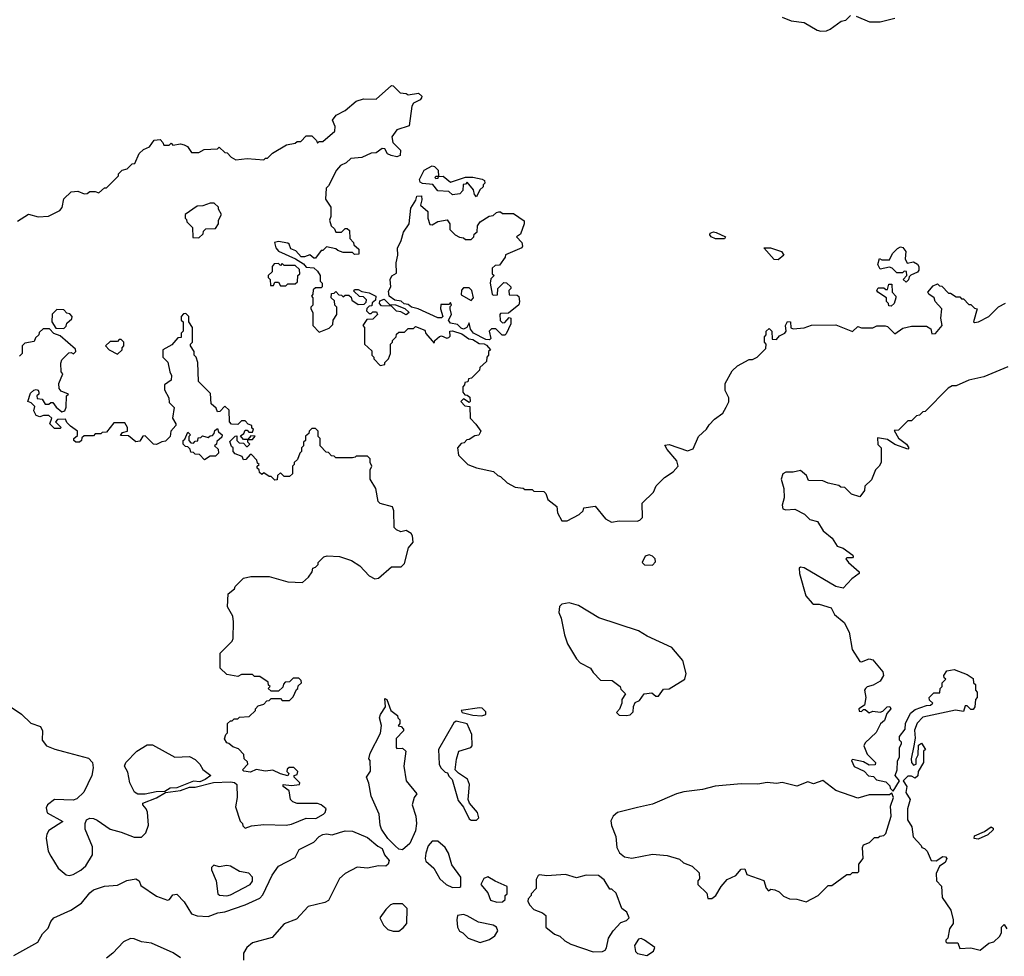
# Model space of a CAD drawing. Extents: x 2386423 to 2568864, y 578392 to 761999.
# Tile 43 of 256: x 2453567 to 2458886, y 641927 to 646988. Entities that reach past the tile are written whole.
import ezdxf

# ---------------------------------------------------------------- set-up
doc = ezdxf.new("R2010")
doc.units = 0

msp = doc.modelspace()

# ---------------------------------------------------------------- linework, layer by layer
at = {"layer": '0CON05XD'}
for points in [[(2457685, 647002), (2457735, 646982), (2457805, 646972), (2457875, 646932), (2457895, 646926.7), (2457925, 646927.5), (2457945, 646937.5), (2458005, 646980), (2458030, 646985), (2458055, 647010)], [(2458085, 647006.7), (2458157, 646977), (2458215, 646976.7), (2458295, 646996.7)], [(2453555, 645900), (2453615, 645937.5), (2453667, 645923), (2453723, 645927), (2453783, 645957), (2453797, 645973), (2453805, 646020), (2453845, 646057.5), (2453881.7, 646061.7), (2453915, 646047.5), (2453931.7, 646048.3), (2453945, 646060), (2453975, 646060), (2453995, 646052.5), (2454025, 646080), (2454035, 646080), (2454100, 646145), (2454100, 646155), (2454120, 646175), (2454148.3, 646181.7), (2454175, 646210), (2454188.3, 646211.7), (2454212.5, 646265), (2454235, 646287.5), (2454268.3, 646301.7), (2454293, 646337), (2454325, 646340), (2454340, 646325), (2454345, 646310), (2454375, 646310), (2454385, 646320), (2454395, 646310), (2454435, 646316.7), (2454455, 646312.5), (2454473, 646303), (2454495, 646270), (2454535, 646270), (2454563, 646287), (2454635, 646290), (2454645, 646300), (2454675, 646270), (2454688.3, 646268.3), (2454710, 646245), (2454735, 646230), (2454795, 646237.5), (2454885, 646230), (2454895, 646240), (2454905, 646240), (2454933, 646267), (2455008.3, 646311.7), (2455055, 646320), (2455065, 646330), (2455085, 646330), (2455115, 646360), (2455145, 646360), (2455170, 646335), (2455175, 646320), (2455185, 646330), (2455205, 646330), (2455270, 646385), (2455271.7, 646411.7), (2455257.5, 646445), (2455277, 646473), (2455325, 646497.5), (2455385, 646547.5), (2455425, 646560), (2455491.7, 646558.3), (2455575, 646632.5), (2455585, 646630), (2455623, 646593), (2455655, 646590), (2455665, 646582.5), (2455721.7, 646591.7), (2455740, 646575), (2455737.5, 646565), (2455730, 646555), (2455693.6, 646536.4), (2455685, 646520), (2455670, 646415), (2455605, 646392.5), (2455577.5, 646355), (2455582.5, 646325), (2455623.6, 646283.6), (2455622.5, 646255), (2455605, 646246.7), (2455574, 646254), (2455553.3, 646263.3), (2455540, 646290), (2455525, 646292.5), (2455491.7, 646268.3), (2455465, 646266.7), (2455415, 646243.3), (2455355, 646237.5), (2455330, 646215), (2455300.7, 646199.3), (2455277.5, 646175), (2455235, 646090), (2455223, 646077), (2455218.3, 646018.3), (2455247.5, 645975), (2455247.5, 645925), (2455240, 645905), (2455250, 645875), (2455268.3, 645858.3), (2455275, 645840), (2455305, 645840), (2455325, 645860), (2455335, 645860), (2455348.3, 645848.3), (2455350, 645805), (2455370, 645785), (2455371.7, 645771.7), (2455398.3, 645748.3), (2455398.3, 645721.7), (2455375, 645720), (2455365, 645730), (2455315, 645730), (2455285, 645740), (2455275, 645750), (2455225, 645760), (2455205, 645740), (2455195, 645740), (2455165, 645700), (2455155, 645700), (2455135, 645717.5), (2455105, 645706.7), (2455087, 645707), (2455058.8, 645738.8), (2455030.7, 645750.7), (2455023.3, 645775), (2455015, 645781.2), (2454965, 645790), (2454943.3, 645785), (2454950, 645755), (2454965, 645737.5), (2455056.2, 645696.2), (2455099.3, 645669.3), (2455115, 645650), (2455155, 645646.7), (2455175, 645630), (2455190, 645605), (2455190, 645575), (2455200, 645565), (2455200, 645545), (2455195, 645540), (2455165, 645540), (2455151.7, 645528.3), (2455150, 645505), (2455142.5, 645495), (2455150, 645485), (2455150, 645445), (2455140, 645435), (2455140, 645425), (2455150, 645405), (2455150, 645335), (2455185, 645300), (2455238.3, 645321.7), (2455258.3, 645341.7), (2455260, 645365), (2455280, 645395), (2455280, 645435), (2455270, 645445), (2455268.3, 645468.3), (2455250, 645485), (2455251.7, 645508.3), (2455265, 645510), (2455275, 645520), (2455291.7, 645501.7), (2455305, 645500), (2455315, 645490), (2455325, 645500), (2455345, 645500), (2455358.3, 645488.3), (2455361.7, 645471.7), (2455395, 645450), (2455428.3, 645451.7), (2455438.3, 645461.7), (2455440, 645475), (2455425, 645490), (2455401.7, 645491.7), (2455371.7, 645521.7), (2455375, 645530), (2455395, 645530), (2455415, 645520), (2455455, 645512.5), (2455490, 645495), (2455488.3, 645471.7), (2455471.7, 645458.3), (2455468.3, 645441.7), (2455455, 645440), (2455441.7, 645428.3), (2455440, 645415), (2455455, 645400), (2455465, 645400), (2455475, 645410), (2455495, 645410), (2455500, 645395), (2455475, 645370), (2455441.7, 645368.3), (2455420, 645335), (2455430, 645325), (2455430, 645235), (2455468.3, 645198.3), (2455470, 645175), (2455480, 645165), (2455480, 645155), (2455515, 645120), (2455540, 645125), (2455540, 645135), (2455560, 645155), (2455570, 645185), (2455570, 645235), (2455580, 645245), (2455580, 645255), (2455600, 645275), (2455601.7, 645288.3), (2455615, 645300), (2455645, 645300), (2455665, 645320), (2455695, 645320), (2455705, 645330), (2455755, 645310), (2455761.7, 645291.7), (2455805, 645240), (2455810, 645255), (2455835, 645276.7), (2455845, 645280), (2455875, 645267.5), (2455885, 645270), (2455891.7, 645278.3), (2455890, 645305), (2455905, 645307.5), (2455955, 645290), (2455993, 645263), (2456015, 645260), (2456048.3, 645238.3), (2456076.4, 645236.4), (2456089.3, 645229.3), (2456110, 645205), (2456100, 645195), (2456100, 645175), (2456090, 645165), (2456088.3, 645141.7), (2456051.7, 645108.3), (2456050, 645095), (2456008.3, 645051.7), (2455991.7, 645048.3), (2455988.3, 645031.7), (2455971.7, 645028.3), (2455970, 645015), (2455960, 645005), (2455960, 644975), (2455971.7, 644961.7), (2455985, 644960), (2455998.3, 644948.3), (2456000, 644925), (2455995, 644920), (2455965, 644940), (2455950, 644925), (2455971.7, 644901.7), (2455998.3, 644898.3), (2456000, 644835), (2456031.7, 644801.7), (2456057.5, 644765), (2456046.4, 644743.6), (2456025, 644740), (2455995, 644720), (2455981.7, 644718.3), (2455968.3, 644701.7), (2455951.7, 644698.3), (2455932.5, 644675), (2455937.5, 644635), (2455987.5, 644585), (2456035, 644566.7), (2456127, 644547), (2456150, 644525), (2456165, 644520), (2456200, 644485), (2456243, 644463), (2456287, 644457), (2456295, 644450), (2456335, 644450), (2456345, 644440), (2456398.3, 644438.3), (2456408.3, 644428.3), (2456420, 644395), (2456468.3, 644358.3), (2456473, 644323), (2456495, 644280), (2456525, 644280), (2456590, 644315), (2456610, 644335), (2456615, 644350), (2456675, 644360), (2456730.7, 644290.7), (2456763, 644273), (2456805, 644280), (2456901.7, 644278.3), (2456917, 644283), (2456931.7, 644298.3), (2456930, 644375), (2456990, 644435), (2457005, 644470), (2457050, 644515), (2457097.5, 644545), (2457123.3, 644575), (2457116, 644605), (2457063.8, 644665), (2457051.7, 644688.3), (2457075, 644692.5), (2457175, 644658.8), (2457205, 644670), (2457233.9, 644736.1), (2457277.5, 644775), (2457290.7, 644799.3), (2457320.7, 644829.3), (2457365, 644862.5), (2457383.3, 644895), (2457397, 644923), (2457397.5, 644945), (2457377.5, 644985), (2457378.3, 645021.7), (2457415, 645090)], [(2456035, 646030), (2456023, 646043), (2456018.3, 646068.3), (2455985, 646110), (2455975, 646100), (2455961.7, 646098.3), (2455960, 646065), (2455945, 646047.5), (2455905, 646042.5), (2455885, 646060), (2455825, 646062.5), (2455798.3, 646098.3), (2455743.6, 646103.6), (2455730.7, 646110.7), (2455726.7, 646125), (2455752.5, 646175), (2455795, 646198.8), (2455807.5, 646195), (2455827.5, 646175), (2455830, 646140), (2455815, 646140), (2455810, 646135), (2455815, 646130), (2455828.3, 646131.7), (2455830, 646140), (2455855, 646142.5), (2455895, 646110), (2455975, 646136.7), (2456015, 646136.7), (2456065, 646126.7), (2456078.3, 646118.3), (2456080, 646105), (2456070, 646095), (2456070, 646085), (2456051.7, 646068.3), (2456035, 646030)], [(2454535, 645810), (2454558.3, 645831.7), (2454560, 645845), (2454571.7, 645858.3), (2454625, 645860), (2454640, 645885), (2454640, 645905), (2454657.5, 645935), (2454640, 645965), (2454640, 645975), (2454617, 645997), (2454595, 645997.5), (2454557, 645983), (2454525, 645980), (2454460, 645935), (2454460, 645915), (2454468.3, 645908.3), (2454470, 645895), (2454500, 645865), (2454501.7, 645811.7), (2454535, 645810)], [(2456105, 645257.5), (2456085, 645260), (2456017.5, 645295), (2456002.5, 645315), (2455995, 645350), (2455982.5, 645325), (2455965, 645316.7), (2455951.7, 645321.7), (2455931.7, 645341.7), (2455895, 645347.5), (2455882.5, 645365), (2455900, 645395), (2455892.5, 645425), (2455892.5, 645437.5), (2455900, 645445), (2455895, 645460), (2455885, 645450), (2455841.7, 645448.3), (2455840, 645425), (2455852.5, 645385), (2455845, 645377.5), (2455825, 645376.7), (2455720, 645425), (2455683.8, 645433.8), (2455665, 645450), (2455643, 645453), (2455627, 645467), (2455593, 645473), (2455562.5, 645495), (2455558.3, 645521.7), (2455572.5, 645545), (2455567.5, 645585), (2455576.7, 645603.3), (2455601.7, 645618.3), (2455601.2, 645675), (2455610, 645715), (2455607, 645753), (2455628, 645795), (2455640.5, 645839.5), (2455670, 645885), (2455679.5, 645970.5), (2455707, 646013), (2455712.5, 646035), (2455737, 646037), (2455740, 646015), (2455732.5, 645985), (2455771.7, 645951.7), (2455772.5, 645915), (2455781.7, 645881.7), (2455795, 645880), (2455825, 645897.5), (2455877, 645907), (2455890, 645885), (2455890, 645855), (2455920, 645825), (2455943, 645813), (2455965, 645810), (2455975, 645800), (2456005, 645800), (2456020, 645815), (2456021.7, 645828.3), (2456038.3, 645841.7), (2456040, 645875), (2456053.6, 645896.4), (2456103, 645927), (2456125, 645930), (2456143, 645947), (2456155, 645950), (2456165, 645950), (2456175, 645940), (2456235, 645940), (2456291.7, 645901.7), (2456292.5, 645885), (2456271.7, 645828.3), (2456250, 645815), (2456280, 645785), (2456282.5, 645765), (2456280, 645755), (2456191.7, 645718.3), (2456190, 645705), (2456158.3, 645661.7), (2456135, 645660), (2456120, 645645), (2456120, 645615), (2456130, 645605), (2456111.7, 645588.3), (2456107.5, 645565), (2456120, 645505), (2456125, 645500), (2456148.3, 645501.7), (2456150, 645535), (2456181.7, 645568.3), (2456197, 645567), (2456220, 645545), (2456220, 645535), (2456210, 645525), (2456211.7, 645501.7), (2456255, 645500), (2456262.5, 645492.5), (2456267.5, 645465), (2456262.5, 645447.5), (2456208.3, 645401.7), (2456165, 645400), (2456160, 645395), (2456162.5, 645362.5), (2456175, 645350), (2456188.3, 645351.7), (2456211.7, 645378.3), (2456220, 645375), (2456220, 645345), (2456195, 645290), (2456187, 645283), (2456173, 645283), (2456138.3, 645318.3), (2456115, 645317.5), (2456102.5, 645305), (2456112.5, 645265), (2456105, 645257.5)], [(2457325, 645803.3), (2457302, 645815), (2457294.3, 645825), (2457296, 645835), (2457315, 645842.2), (2457328.6, 645838.6), (2457380, 645815), (2457375, 645804.3), (2457325, 645803.3)], [(2457665, 645691.1), (2457643, 645693), (2457587.5, 645755), (2457622.5, 645755), (2457681.4, 645735), (2457694, 645715), (2457665, 645691.1)], [(2458355, 645570), (2458340, 645585), (2458360, 645605), (2458358.3, 645628.3), (2458345, 645630), (2458335, 645620), (2458305, 645620), (2458280, 645645), (2458265, 645650), (2458215, 645640), (2458202.5, 645665), (2458211.7, 645698.3), (2458225, 645690), (2458265, 645690), (2458282.5, 645725), (2458308.3, 645751.7), (2458325, 645760), (2458337.5, 645757.5), (2458353.3, 645735), (2458350, 645695), (2458361.7, 645671.7), (2458395, 645680), (2458417.7, 645667.7), (2458423.6, 645653.6), (2458423.3, 645635), (2458416.4, 645623.6), (2458381.7, 645608.3), (2458371.7, 645598.3), (2458368.3, 645581.7), (2458355, 645570)], [(2455005, 645550), (2455015, 645560), (2455055, 645560), (2455068.3, 645571.7), (2455070, 645605), (2455080, 645615), (2455078.3, 645638.3), (2455055, 645660), (2454995, 645660), (2454985, 645670), (2454975, 645660), (2454965, 645670), (2454941.7, 645668.3), (2454930, 645655), (2454930, 645625), (2454910, 645605), (2454910, 645595), (2454920, 645585), (2454921.7, 645551.7), (2454938.3, 645551.7), (2454945, 645570), (2454965, 645570), (2454975, 645550), (2455005, 645550)], [(2456005, 645470), (2456017.5, 645485), (2456010, 645525), (2455995, 645540), (2455965, 645540), (2455953, 645527), (2455951.7, 645501.7), (2456005, 645470)], [(2457415, 645090), (2457445, 645117.5), (2457508.3, 645151.7), (2457525, 645152.5), (2457550, 645165), (2457598.3, 645211.7), (2457600, 645235), (2457590, 645245), (2457590, 645275), (2457600, 645285), (2457600, 645305), (2457615, 645320), (2457630, 645305), (2457631.7, 645261.7), (2457655, 645260), (2457670.8, 645279.2), (2457700, 645295), (2457706.7, 645305), (2457703.1, 645335), (2457715, 645358), (2457730, 645355), (2457733.3, 645323.3), (2457745, 645317.5), (2457805, 645322.5), (2457845, 645337.5), (2457975, 645340), (2458065, 645303.3), (2458095, 645330), (2458115, 645322.5), (2458175, 645322.5), (2458197, 645333), (2458243, 645333), (2458255, 645330), (2458295, 645290), (2458338.3, 645321.7), (2458385, 645332.5), (2458465, 645332.5), (2458488.3, 645318.3), (2458495, 645290), (2458515, 645292.5), (2458550, 645335), (2458542.5, 645375), (2458547.5, 645425), (2458512.5, 645465), (2458506.7, 645485), (2458477.5, 645505), (2458472.5, 645515), (2458500.7, 645549.3), (2458525, 645560), (2458535, 645550), (2458548.3, 645548.3), (2458585, 645510), (2458595, 645510), (2458625, 645490), (2458645, 645490), (2458655, 645480), (2458665, 645480), (2458695, 645450), (2458705, 645450), (2458725, 645430), (2458740, 645425), (2458720, 645355), (2458725, 645352.5), (2458746.7, 645355), (2458801.4, 645385), (2458855, 645436.2), (2458893, 645457)], [(2458275, 645440), (2458261.7, 645441.7), (2458260, 645455), (2458250, 645465), (2458250, 645485), (2458202.5, 645515), (2458197.5, 645525), (2458205, 645540), (2458235, 645540), (2458245, 645530), (2458255, 645530), (2458261.7, 645558.3), (2458278.3, 645558.3), (2458280, 645515), (2458300, 645495), (2458300, 645485), (2458290, 645455), (2458275, 645440)], [(2455655, 645392.5), (2455625, 645410), (2455603, 645413), (2455575, 645440), (2455521.7, 645441.7), (2455510, 645455), (2455511.7, 645468.3), (2455535, 645477.5), (2455565, 645450), (2455597, 645447), (2455647, 645427), (2455670, 645405), (2455655, 645392.5)], [(2453805, 645320), (2453818.3, 645331.7), (2453821.7, 645348.3), (2453848.3, 645371.7), (2453850, 645385), (2453838.3, 645398.3), (2453821.7, 645401.7), (2453805, 645420), (2453768.3, 645421.7), (2453743, 645397), (2453740, 645355), (2453761.7, 645321.7), (2453805, 645320)], [(2453510.5, 643280.5), (2453577.5, 643235), (2453627, 643187), (2453678.9, 643168.9), (2453690, 643145), (2453687.5, 643095), (2453712.5, 643065), (2453756.1, 643046.1), (2453804.2, 643034.2), (2453938.3, 642998.3), (2453960, 642975), (2453963.3, 642945), (2453956.2, 642905), (2453913.3, 642815), (2453875, 642777.5), (2453855, 642771.2), (2453755, 642773.8), (2453717.5, 642745), (2453710.7, 642729.3), (2453715, 642702.5), (2453800, 642655), (2453725, 642606.7), (2453712.7, 642587.3), (2453710, 642565), (2453721.2, 642495), (2453735, 642467.5), (2453774.2, 642404.2), (2453818.3, 642368.3), (2453835, 642363.3), (2453855, 642368.8), (2453897.4, 642392.6), (2453923.4, 642416.6), (2453959.5, 642475), (2453959.4, 642519.4), (2453920, 642615), (2453920, 642645), (2453927.5, 642665), (2453945, 642673.8), (2453965, 642671.2), (2453985, 642663.3), (2454055, 642613.8), (2454115, 642598.8), (2454185, 642571.2), (2454225, 642571.2), (2454248.8, 642595), (2454263.3, 642635), (2454256.4, 642706.4), (2454250, 642725), (2454232.5, 642745), (2454232.5, 642755), (2454305, 642784), (2454355, 642812.5), (2454435, 642824), (2454485, 642841.2), (2454515, 642841.2), (2454613.8, 642866.2), (2454705, 642870), (2454727, 642867), (2454740, 642855), (2454742.5, 642785), (2454732.5, 642735), (2454758.3, 642658.3), (2454770, 642645), (2454771.7, 642631.7), (2454785, 642620), (2454818.3, 642631.7), (2454885, 642640), (2455006.4, 642636.4), (2455035, 642642), (2455115, 642673.8), (2455167.3, 642672.7), (2455207.5, 642695), (2455217.5, 642705), (2455222.5, 642725), (2455195, 642746.2), (2455175, 642752.5), (2455065, 642752.5), (2455041.7, 642761.7), (2455030, 642775), (2455021.7, 642821.7), (2454990, 642845), (2454990, 642855), (2455035, 642850), (2455077.5, 642855), (2455080, 642865), (2455050, 642895), (2455050, 642905), (2455065, 642910), (2455070, 642925), (2455048.3, 642948.3), (2455023, 642947), (2455011.7, 642938.3), (2455010, 642925), (2455020, 642915), (2455015, 642902.5), (2454975, 642912.5), (2454935, 642932.5), (2454895, 642927.5), (2454845, 642937.5), (2454813, 642923), (2454778.3, 642928.3), (2454770, 642935), (2454800, 642965), (2454798.3, 642978.3), (2454780, 642995), (2454778.3, 643018.3), (2454748.3, 643048.3), (2454718.3, 643058.3), (2454697, 643077), (2454685, 643080), (2454673, 643103), (2454680, 643125), (2454690, 643135), (2454690, 643185), (2454705, 643200), (2454715, 643200), (2454725, 643210), (2454745, 643210), (2454755, 643220), (2454807, 643223), (2454840, 643255), (2454840, 643265), (2454855, 643280), (2454885, 643290), (2454901.7, 643308.3), (2454915, 643310), (2454925, 643320), (2454975, 643320), (2454985, 643310), (2455025, 643310), (2455045, 643330), (2455061.7, 643368.3), (2455070, 643375), (2455071.7, 643388.3), (2455090, 643405), (2455088.3, 643418.3), (2455075, 643430), (2455045, 643430), (2455025, 643410), (2455001.7, 643408.3), (2454991.7, 643398.3), (2454988.3, 643381.7), (2454965, 643360), (2454925, 643360), (2454910, 643375), (2454920, 643385), (2454911.7, 643391.7), (2454908.3, 643408.3), (2454865, 643440), (2454835, 643440), (2454825, 643450), (2454765, 643450), (2454745, 643440), (2454685, 643450), (2454650, 643485), (2454650, 643565), (2454715, 643630), (2454720, 643645), (2454722.5, 643735), (2454717.5, 643765), (2454690, 643815), (2454692.5, 643885), (2454726.4, 643913.6), (2454730, 643925), (2454775, 643970), (2454815, 643980), (2454915, 643980), (2455015, 643950), (2455095, 643947.5), (2455127.5, 643975), (2455147.5, 644005), (2455150, 644025), (2455165, 644030), (2455180, 644045), (2455180, 644055), (2455210, 644085), (2455228.3, 644091.7), (2455295, 644086.7), (2455360, 644065), (2455405, 644037.5), (2455455, 643983.8), (2455485, 643966.7), (2455505, 643971.2), (2455575, 644032.5), (2455628.3, 644031.7), (2455645, 644050), (2455666.4, 644133.6), (2455693.3, 644165), (2455689.5, 644199.5), (2455681.7, 644211.7), (2455655, 644227.5), (2455625, 644220), (2455601.7, 644231.7), (2455590, 644245), (2455587.5, 644335), (2455580, 644355), (2455515, 644373.3), (2455503.9, 644383.9), (2455490, 644455), (2455460, 644505), (2455460, 644555), (2455470, 644575), (2455460, 644595), (2455460, 644615), (2455445, 644630), (2455385, 644630), (2455380, 644625), (2455365, 644620), (2455275, 644620), (2455265, 644630), (2455251.7, 644631.7), (2455235, 644650), (2455221.7, 644651.7), (2455190, 644685), (2455190, 644725), (2455180, 644735), (2455180, 644765), (2455165, 644780), (2455145, 644780), (2455130, 644765), (2455128.3, 644751.7), (2455111.7, 644738.3), (2455110, 644715), (2455100, 644705), (2455100, 644685), (2455090, 644675), (2455090, 644655), (2455080, 644645), (2455068.3, 644611.7), (2455050, 644595), (2455050, 644585), (2455040, 644575), (2455040, 644535), (2455025, 644520), (2454995, 644520), (2454975, 644540), (2454960, 644525), (2454958.3, 644501.7), (2454945, 644500), (2454925, 644520), (2454915, 644520), (2454885, 644540), (2454875, 644530), (2454861.7, 644541.7), (2454860, 644555), (2454850, 644565), (2454850, 644575), (2454860, 644585), (2454851.7, 644591.7), (2454848.3, 644608.3), (2454818.3, 644638.3), (2454811.7, 644638.3), (2454788.3, 644611.7), (2454775, 644610), (2454768.3, 644628.3), (2454731.7, 644641.7), (2454720, 644655), (2454720, 644675), (2454711.7, 644681.7), (2454701.7, 644708.3), (2454731.7, 644738.3), (2454740, 644740), (2454740, 644715), (2454751.7, 644701.7), (2454775, 644700), (2454791.7, 644681.7), (2454798.3, 644681.7), (2454810, 644695), (2454800, 644705), (2454800, 644720), (2454825, 644720), (2454838.3, 644738.3), (2454815, 644740), (2454800, 644720), (2454775, 644720), (2454760, 644740), (2454778.3, 644751.7), (2454785, 644770), (2454795, 644770), (2454805, 644760), (2454825, 644760), (2454830, 644775), (2454821.7, 644781.7), (2454820, 644795), (2454801.7, 644801.7), (2454785, 644820), (2454765, 644820), (2454745, 644800), (2454711.7, 644801.7), (2454700, 644815), (2454698.3, 644878.3), (2454675, 644900), (2454648.3, 644871.7), (2454635, 644870), (2454628.3, 644888.3), (2454601.7, 644911.7), (2454598.3, 644968.3), (2454533, 645033), (2454530, 645135), (2454520, 645165), (2454510, 645175), (2454510, 645195), (2454490, 645225), (2454490, 645235), (2454500, 645245), (2454500, 645325), (2454480, 645355), (2454480, 645385), (2454465, 645400), (2454451.7, 645398.3), (2454440, 645385), (2454440, 645365), (2454450, 645355), (2454450, 645305), (2454440, 645295), (2454438.3, 645271.7), (2454421.7, 645268.3), (2454388.3, 645231.7), (2454340, 645205), (2454340, 645165), (2454367, 645137), (2454377.5, 645085), (2454387.5, 645065), (2454385, 645040), (2454350, 645015), (2454348.3, 644988.3), (2454372.5, 644945), (2454375, 644920), (2454401.7, 644891.7), (2454392.5, 644835), (2454410, 644805), (2454410, 644795), (2454382.5, 644765), (2454380, 644735), (2454355, 644710), (2454335, 644707.5), (2454305, 644692.5), (2454290, 644695), (2454245, 644740), (2454231.7, 644738.3), (2454215, 644710), (2454195, 644707.5), (2454155, 644740), (2454111.7, 644741.7), (2454121.7, 644758.3), (2454150, 644765), (2454150, 644785), (2454135, 644810), (2454075, 644810), (2454035, 644760), (2454013, 644757), (2454005, 644750), (2453975, 644750), (2453965, 644740), (2453915, 644740), (2453901.7, 644728.3), (2453900, 644715), (2453890, 644705), (2453870, 644705), (2453860, 644715), (2453860, 644725), (2453878.3, 644741.7), (2453880, 644765), (2453841.7, 644791.7), (2453821.7, 644811.7), (2453815, 644830), (2453771.7, 644828.3), (2453760, 644815), (2453790, 644785), (2453785, 644780), (2453755, 644780), (2453730, 644805), (2453740, 644835), (2453725, 644850), (2453695, 644850), (2453675, 644842.5), (2453655, 644850), (2453642.5, 644875), (2453648.3, 644898.3), (2453628.3, 644918.3), (2453610, 644925), (2453625, 644970), (2453643, 644987), (2453655, 644990), (2453666.4, 644986.4), (2453670, 644975), (2453670, 644965), (2453660, 644955), (2453661.7, 644941.7), (2453688.3, 644938.3), (2453705, 644910), (2453725, 644910), (2453735, 644920), (2453745, 644920), (2453763.6, 644893.6), (2453795, 644870), (2453810, 644875), (2453817.5, 644895), (2453820, 644955), (2453830, 644965), (2453791.7, 644981.7), (2453780, 644995), (2453778.3, 645021.7), (2453800, 645075), (2453790, 645085), (2453788.3, 645131.7), (2453795, 645150), (2453831.7, 645188.3), (2453845, 645190), (2453858.3, 645181.7), (2453870, 645195), (2453868.3, 645208.3), (2453785, 645280), (2453751.7, 645291.7), (2453728.3, 645318.3), (2453693, 645317), (2453671.7, 645298.3), (2453670, 645285), (2453651.7, 645268.3), (2453645, 645250), (2453595, 645240), (2453580, 645225), (2453580, 645185), (2453565, 645170)], [(2454095, 645180), (2454120, 645205), (2454120, 645215), (2454130, 645225), (2454130, 645245), (2454115, 645260), (2454105, 645260), (2454095, 645250), (2454055, 645250), (2454030, 645225), (2454050, 645205), (2454095, 645180)], [(2458905, 645112.5), (2458775, 645057.5)], [(2458775, 645057.5), (2458695, 645040), (2458625, 645010), (2458605, 645010), (2458583, 644997), (2458458.3, 644871.7), (2458445, 644870), (2458428.3, 644851.7), (2458411.7, 644848.3), (2458385, 644820), (2458365, 644820), (2458315, 644770), (2458291.7, 644768.3), (2458315, 644727.5), (2458356.7, 644695), (2458370, 644675), (2458365, 644667.5), (2458295, 644693.3), (2458255, 644720), (2458201.7, 644728.3), (2458203, 644693), (2458220, 644675), (2458220, 644595), (2458210, 644575), (2458190, 644555), (2458168.3, 644501.7), (2458131.7, 644468.3), (2458130, 644445), (2458105, 644410), (2458060, 644425), (2458025, 644460), (2458003, 644463), (2457991.7, 644471.7), (2457935, 644483.8), (2457905, 644496.7), (2457828.3, 644498.3), (2457816.7, 644525), (2457785, 644552.5), (2457745, 644542.5), (2457705, 644543.3), (2457690, 644535), (2457681.2, 644505), (2457694, 644455), (2457696.2, 644405), (2457686.2, 644365), (2457690, 644345), (2457705, 644340), (2457755, 644342.5), (2457806.1, 644316.1), (2457835, 644287.5), (2457876.4, 644276.4), (2457907, 644227), (2457956.4, 644186.4), (2457983.6, 644143.6), (2458015, 644133.3), (2458067.5, 644095), (2458070, 644085), (2458065, 644080), (2458035, 644080), (2458030, 644075), (2458043.3, 644055), (2458102.5, 644005), (2458102.5, 643995), (2458062.5, 643967.5), (2458015, 643916), (2457976.2, 643925), (2457805, 644025.7), (2457785, 644030), (2457777.5, 644025), (2457780, 643995), (2457814.4, 643875), (2457848, 643835), (2457855, 643829.2), (2457885, 643829.1), (2457950.5, 643810.5), (2457968.2, 643775), (2458021.1, 643731.1), (2458048.6, 643678.6), (2458064.2, 643584.2), (2458105, 643520), (2458115, 643517.5), (2458155, 643534), (2458175, 643529.2), (2458230, 643465), (2458233.3, 643445), (2458215.9, 643414.1), (2458177.7, 643392.3), (2458145, 643383.8), (2458136.2, 643375), (2458131.2, 643365), (2458137.5, 643325), (2458130, 643285), (2458100, 643265), (2458101.7, 643251.7), (2458115, 643250), (2458125, 643260), (2458135, 643260), (2458155, 643242.5), (2458175, 643252.5), (2458215, 643246.7), (2458228.8, 643251.2), (2458253.9, 643276.1), (2458266.7, 643276.7), (2458272.5, 643265), (2458251.2, 643238.8), (2458238.3, 643201.7), (2458217, 643183), (2458193.6, 643136.4), (2458135, 643080), (2458127.5, 643065), (2458145, 643020), (2458190, 642975), (2458188.3, 642961.7), (2458155, 642960), (2458125, 642977.5), (2458065, 642990), (2458060, 642985), (2458075, 642952.5), (2458128.3, 642928.3), (2458151.7, 642901.7), (2458178.3, 642898.3), (2458195, 642880), (2458245, 642870), (2458268.3, 642848.3), (2458270, 642835), (2458285, 642820), (2458320, 642875), (2458296.7, 642905), (2458306.2, 642935), (2458308.3, 642981.7), (2458320, 643005), (2458320, 643055), (2458330, 643075), (2458330, 643085), (2458320, 643095), (2458320, 643115), (2458350, 643155), (2458352.5, 643185), (2458379.4, 643240.6), (2458405, 643260.8), (2458465, 643282.5), (2458486.4, 643283.6), (2458500, 643295), (2458481.7, 643311.7), (2458480, 643325), (2458505, 643350), (2458538.3, 643351.7), (2458540, 643375), (2458550, 643385), (2458550, 643405), (2458570, 643425), (2458561.7, 643431.7), (2458560, 643445), (2458575, 643470), (2458615, 643477.5), (2458685, 643450), (2458718.3, 643428.3), (2458720, 643405), (2458730, 643395), (2458730, 643365), (2458740, 643355), (2458740, 643325), (2458730, 643315), (2458727.5, 643275), (2458718.3, 643261.7), (2458705, 643260), (2458685, 643280), (2458675, 643280), (2458665, 643250), (2458622.7, 643257.3), (2458445, 643218.8), (2458415, 643187.5), (2458400.7, 643149.3), (2458403.6, 643106.4), (2458397.5, 643065), (2458382.5, 642995), (2458383.6, 642973.6), (2458395, 642960), (2458410, 642965), (2458410, 642995), (2458420, 643015), (2458421.7, 643068.3), (2458438.3, 643078.3), (2458460, 643045), (2458450, 643035), (2458450, 642975), (2458420, 642925), (2458418.3, 642901.7), (2458405, 642890), (2458385, 642900), (2458365, 642900), (2458340, 642875), (2458360, 642845), (2458353, 642813), (2458377.5, 642775), (2458362.5, 642725), (2458362.5, 642665), (2458387, 642627), (2458393, 642573), (2458436.4, 642526.4), (2458440, 642515), (2458455, 642510), (2458470, 642495), (2458490, 642445), (2458517, 642443), (2458553, 642467), (2458567.5, 642465), (2458576.1, 642456.1), (2458566.6, 642433.4), (2458536.4, 642413.6), (2458517.5, 642375), (2458520, 642335), (2458547, 642307), (2458550, 642245), (2458597, 642177), (2458610, 642125), (2458610, 642105), (2458590, 642075), (2458580, 642025), (2458570, 642015), (2458570, 642005), (2458575, 642000), (2458635, 642000), (2458645, 641970), (2458705, 641972.5), (2458755, 641960), (2458801.7, 641998.3), (2458830, 642005), (2458860, 642035), (2458870, 642055), (2458870, 642085), (2458885, 642100), (2458900, 642075)], [(2454565, 644610), (2454538.3, 644638.3), (2454515, 644640), (2454505, 644650), (2454491.7, 644651.7), (2454488.3, 644668.3), (2454475, 644680), (2454461.7, 644681.7), (2454450, 644695), (2454450, 644715), (2454458.3, 644721.7), (2454475, 644760), (2454490, 644745), (2454480, 644735), (2454480, 644715), (2454491.7, 644701.7), (2454505, 644700), (2454515, 644710), (2454528.3, 644711.7), (2454531.7, 644728.3), (2454545, 644730), (2454555, 644740), (2454585, 644730), (2454595, 644740), (2454608.3, 644741.7), (2454618.3, 644751.7), (2454621.7, 644768.3), (2454635, 644780), (2454641.7, 644761.7), (2454660, 644745), (2454658.3, 644731.7), (2454631.7, 644708.3), (2454630, 644695), (2454620, 644685), (2454638.3, 644668.3), (2454640, 644645), (2454625, 644630), (2454595, 644630), (2454565, 644610)], [(2456985, 644040), (2457001.7, 644058.3), (2457000, 644075), (2456985, 644090), (2456967, 644097), (2456945, 644090), (2456930, 644055), (2456943, 644043), (2456985, 644040)], [(2456845, 643227.5), (2456865, 643232.5), (2456881.7, 643248.3), (2456882.5, 643277.5), (2456891.7, 643298.3), (2456915, 643310), (2456940, 643345), (2456981.7, 643351.7), (2457003, 643333), (2457017, 643333), (2457045, 643370), (2457075, 643372.5), (2457160, 643425), (2457167.5, 643455), (2457150, 643525), (2457090, 643595), (2456956.4, 643656.4), (2456910, 643685), (2456696.1, 643756.1), (2456585, 643823.3), (2456535, 643836.7), (2456495, 643830), (2456483, 643817), (2456480, 643785), (2456492.5, 643755), (2456510, 643665), (2456526.4, 643616.4), (2456573.9, 643533.9), (2456595, 643512.5), (2456650, 643485), (2456665, 643460), (2456705, 643420), (2456767, 643417), (2456810, 643385), (2456815, 643370), (2456840, 643345), (2456820, 643315), (2456820, 643295), (2456807, 643263), (2456790, 643245), (2456805, 643230), (2456845, 643227.5)], [(2455635, 642501.9), (2455615, 642506.5), (2455595, 642523.5), (2455555, 642564.2), (2455522.1, 642615), (2455514.5, 642635), (2455509.1, 642695), (2455465, 642793.3), (2455452.7, 642862.7), (2455440, 642895), (2455461.7, 642928.3), (2455460, 642985), (2455452.5, 642995), (2455460, 643025), (2455516.4, 643133.6), (2455521.2, 643175), (2455511.2, 643215), (2455516.4, 643233.6), (2455543.3, 643275), (2455540, 643320), (2455550, 643315), (2455572.5, 643255), (2455608.3, 643228.3), (2455610, 643215), (2455620, 643205), (2455620, 643185), (2455611.7, 643171.7), (2455628.3, 643168.3), (2455640, 643155), (2455640, 643145), (2455600, 643105), (2455600, 643055), (2455605, 643050), (2455635, 643052.5), (2455653.3, 643035), (2455642, 642955), (2455653.8, 642875), (2455712.5, 642805), (2455697.5, 642785), (2455686.7, 642745), (2455707.5, 642685), (2455711.2, 642645), (2455704.3, 642605), (2455675, 642537.5), (2455635, 642501.9)], [(2456063.1, 643226.9), (2456085, 643234), (2456085, 643247.5), (2456065, 643267.5), (2456050.7, 643270.7), (2455952.5, 643255), (2455956.7, 643245), (2456015, 643229.6), (2456063.1, 643226.9)], [(2456035, 642663.3), (2456046.7, 642675), (2456040, 642705), (2455996.7, 642755), (2455990, 642775), (2455996, 642855), (2455986.7, 642885), (2455937, 642917), (2455920, 642935), (2455927, 642993), (2455940, 643035), (2456003.9, 643056.1), (2456011.2, 643065), (2456009.1, 643125), (2455985, 643182.5), (2455925, 643197.1), (2455911.8, 643188.2), (2455830, 643045), (2455833.3, 642965), (2455842.5, 642945), (2455865, 642922.5), (2455878.3, 642918.3), (2455885, 642900), (2455902.5, 642882.5), (2455935, 642770), (2455963.6, 642733.6), (2455995, 642670), (2456005, 642663.3), (2456035, 642663.3)], [(2454245, 642803.3), (2454204.2, 642804.2), (2454187.5, 642815), (2454162.5, 642865), (2454151.7, 642921.7), (2454132.5, 642955), (2454140, 642975), (2454200, 643035), (2454255, 643070), (2454285, 643070), (2454405, 643002.5), (2454485, 643007.5), (2454515, 642990), (2454540, 642965), (2454557, 642937), (2454600, 642905), (2454568.3, 642881.7), (2454539.3, 642870.7), (2454505, 642873.3), (2454415, 642837.5), (2454380, 642835), (2454351.7, 642818.3), (2454304.2, 642815.8), (2454245, 642803.3)], [(2457815, 642222.5), (2457880, 642255), (2457935, 642310), (2457955, 642310), (2458035, 642370), (2458055, 642370), (2458065, 642380), (2458095, 642380), (2458100, 642385), (2458100, 642425), (2458122.5, 642455), (2458120, 642515), (2458125, 642530), (2458158.3, 642541.7), (2458185, 642570), (2458205, 642570), (2458213, 642577), (2458235, 642580), (2458245, 642590), (2458274, 642685), (2458271.2, 642738.8), (2458287.5, 642785), (2458278.3, 642808.3), (2458265, 642800), (2458155, 642800), (2458095, 642782.5), (2457975, 642823.8), (2457905, 642877.5), (2457855, 642860), (2457825, 642870), (2457765, 642846.7), (2457685, 642866), (2457655, 642861.2), (2457605, 642865.8), (2457555, 642858), (2457465, 642860), (2457324.1, 642845.9), (2457255, 642828.8), (2457153.9, 642816.1), (2457114.3, 642805.7), (2456985, 642748.8), (2456905, 642731.2), (2456796.4, 642703.6), (2456772.5, 642685), (2456760.7, 642659.3), (2456763.6, 642633.6), (2456787.5, 642575), (2456792.5, 642515), (2456807, 642487), (2456833.9, 642463.9), (2456873, 642457), (2456985, 642480), (2457065, 642472.5), (2457131.7, 642451.7), (2457153, 642433), (2457200, 642415), (2457238.3, 642378.3), (2457240, 642345), (2457230, 642335), (2457230, 642315), (2457278.3, 642268.3), (2457285, 642240), (2457305, 642240), (2457327.5, 642255), (2457356.7, 642305), (2457388.3, 642341.7), (2457436.1, 642363.9), (2457465, 642397.5), (2457485, 642400), (2457495, 642370), (2457586.4, 642336.4), (2457600, 642295), (2457611.7, 642281.7), (2457625, 642290), (2457647, 642287), (2457670, 642275), (2457693, 642253), (2457725, 642237.5), (2457765, 642236.7), (2457815, 642222.5)], [(2453535, 641932.5), (2453665.5, 642004.5), (2453690.6, 642049.4), (2453720.9, 642079.1), (2453734.3, 642115.7), (2453751.2, 642135), (2453843.8, 642176.2), (2453900.8, 642215), (2453945, 642270.8), (2453965, 642285.6), (2454025, 642305.8), (2454095, 642312), (2454145, 642337.5), (2454195, 642346.7), (2454212.5, 642335), (2454220.7, 642310.7), (2454305, 642252), (2454365, 642231.2), (2454375.8, 642234.2), (2454395, 642260), (2454415, 642262.5), (2454455, 642222.5), (2454495, 642156.7), (2454525, 642146.2), (2454585, 642141.5), (2454637.6, 642162.4), (2454675, 642168.2), (2454785, 642204.5), (2454865, 642242.2), (2454880.7, 642259.3), (2454930.5, 642365), (2454965.7, 642414.3), (2455055, 642461.9), (2455075.7, 642505), (2455155, 642543.3), (2455185, 642574.5), (2455205, 642584.6), (2455225, 642588.2), (2455255, 642583.3), (2455294.6, 642595.4), (2455325, 642605.4), (2455365, 642602.9), (2455445, 642570), (2455501.7, 642521.7), (2455525, 642509.2), (2455537.5, 642475), (2455562.2, 642445), (2455558.1, 642425), (2455545, 642414.5), (2455505, 642415.6), (2455446.4, 642403.6), (2455390.3, 642409.7), (2455324.6, 642375.4), (2455295, 642348), (2455235, 642229.5), (2455215, 642218.8), (2455125, 642195.7), (2455062.6, 642127.4), (2454995, 642103.6), (2454931.5, 642028.5), (2454825, 641999.5), (2454793.3, 641975), (2454775.5, 641945), (2454775.6, 641905.6)], [(2458745, 642560), (2458723, 642563), (2458725, 642578.8), (2458778.8, 642601.2), (2458815, 642626.7), (2458825, 642620), (2458825, 642610), (2458796.1, 642583.9), (2458745, 642560)], [(2455905, 642299.2), (2455945, 642300), (2455950, 642305), (2455950, 642355), (2455901.7, 642421.7), (2455883.3, 642485), (2455866.2, 642515), (2455825, 642548.8), (2455795, 642548.8), (2455774, 642525), (2455760, 642485), (2455756.7, 642455), (2455761.7, 642441.7), (2455803.9, 642403.9), (2455836.2, 642345), (2455870, 642315), (2455905, 642299.2)], [(2454685, 642254.4), (2454705, 642259.4), (2454811.2, 642315), (2454825, 642332.5), (2454824, 642355), (2454805, 642377.1), (2454755, 642386), (2454705, 642413.8), (2454685, 642418), (2454645, 642410), (2454615, 642420), (2454603, 642407), (2454602.5, 642395), (2454628.8, 642335), (2454637.5, 642265), (2454647, 642257), (2454685, 642254.4)], [(2456145, 642220), (2456175, 642222.5), (2456190, 642235), (2456190, 642255), (2456200, 642265), (2456200, 642305), (2456135, 642332.5), (2456096.4, 642356.4), (2456075, 642347.5), (2456057.5, 642315), (2456095, 642270), (2456110.7, 642230.7), (2456145, 642220)], [(2456665, 641951.2), (2456715, 641953.3), (2456729.3, 641960.7), (2456737, 641973), (2456747.5, 642025), (2456772.5, 642065), (2456815, 642110), (2456845, 642120), (2456860, 642135), (2456846.4, 642166.4), (2456820, 642185), (2456788.3, 642268.3), (2456765, 642290), (2456755, 642290), (2456725, 642340), (2456693, 642363), (2456626.4, 642366.4), (2456575, 642351.2), (2456515, 642370), (2456415, 642361.2), (2456375, 642367.5), (2456367, 642363), (2456357, 642343), (2456356.4, 642293.6), (2456330, 642265), (2456330, 642255), (2456313, 642237), (2456312.5, 642225), (2456320, 642205), (2456345, 642180), (2456391.7, 642161.7), (2456408.3, 642148.3), (2456410, 642085), (2456456.4, 642046.4), (2456485.6, 642035.6), (2456511.7, 642011.7), (2456545, 641993.3), (2456665, 641951.2)], [(2455615, 642062.5), (2455639.3, 642080.7), (2455657.5, 642105), (2455660, 642185), (2455635, 642210), (2455585, 642210), (2455570, 642205), (2455545, 642180), (2455512.5, 642135), (2455532.5, 642095), (2455555, 642072.5), (2455585, 642062.5), (2455615, 642062.5)], [(2456055, 642002.5), (2456105, 642017.5), (2456133, 642037), (2456150, 642065), (2456142.5, 642085), (2456125, 642096.2), (2456045, 642112.5), (2455985, 642146.7), (2455965, 642152.5), (2455931.7, 642148.3), (2455927.5, 642125), (2455932.5, 642085), (2455943.3, 642063.3), (2455960, 642055), (2455990, 642025), (2456055, 642002.5)], [(2454435, 641919.2), (2454395.4, 641945.4), (2454278.3, 641998.3), (2454225, 642004.7), (2454185, 642021.9), (2454165, 642023.5), (2454128.2, 642005), (2454070.8, 641945), (2454035, 641917.3)], [(2456955, 641932.5), (2456990, 641955), (2456997.5, 641975), (2456942.5, 642015), (2456925, 642023.8), (2456909.3, 642020.7), (2456888.8, 641985), (2456893.9, 641953.9), (2456905, 641942.5), (2456955, 641932.5)]]:
    msp.add_lwpolyline(points, dxfattribs=at)

doc.saveas('drawing.dxf')
